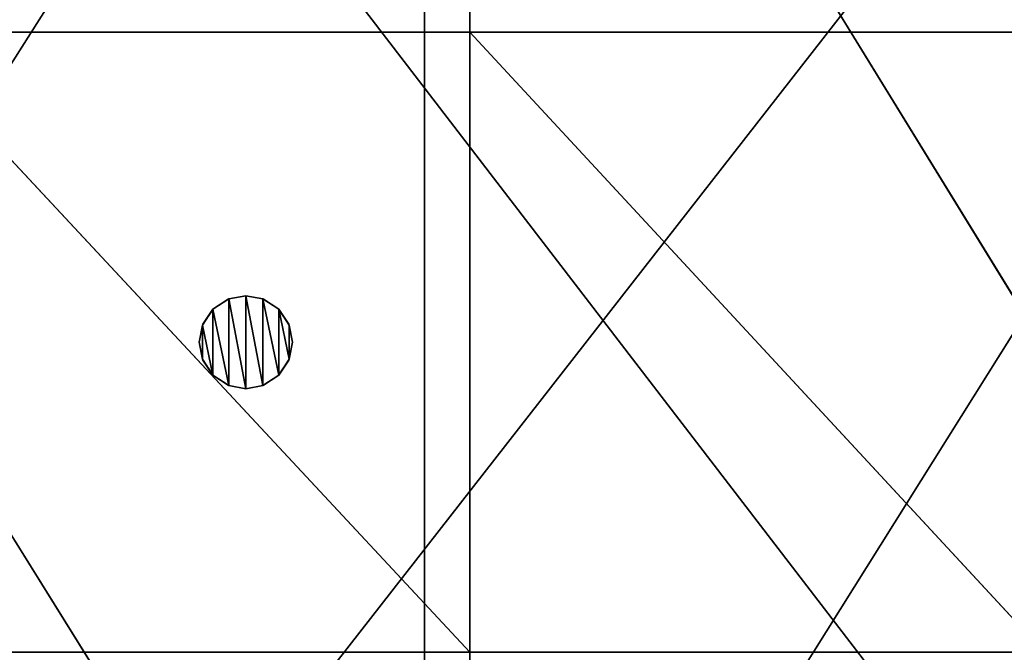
# Model space of a CAD drawing. Extents: x -901 to 911, y -15 to 15.
# Tile 27 of 256: x -690 to -675, y -5 to 5. Entities that reach past the tile are written whole.
import ezdxf

# ---------------------------------------------------------------- set-up
doc = ezdxf.new("R2010")
doc.units = 0
doc.header["$LTSCALE"] = 25.4
doc.layers.get('0').update_dxf_attribs({"color": 13, "linetype": 'CONTINUOUS'})

msp = doc.modelspace()

# ---------------------------------------------------------------- linework, layer by layer
at = {"color": 0}
for p, q in [((-683.89, 15, 200.594), (-702.902, -15, 196.125)), ((-683.89, 15, 200.594), (-702.902, -15, 196.125)), ((-683.89, 15, -200.594), (-702.902, -15, -196.125)), ((-683.89, 15, -200.594), (-702.902, -15, -196.125)), ((-701.802, 15, 192.28), (-683.162, -15, 196.661)), ((-701.802, 15, 192.28), (-683.162, -15, 196.661)), ((-701.802, 15, -192.28), (-683.162, -15, -196.661)), ((-701.802, 15, -192.28), (-683.162, -15, -196.661)), ((-669.593, 15, 206.973), (-692.989, -15, 203.76)), ((-669.593, 15, 206.973), (-692.989, -15, 203.76)), ((-669.593, 15, -298.973), (-692.989, -15, -295.76)), ((-669.593, 15, -298.973), (-692.989, -15, -295.76)), ((-692.261, 15, 199.826), (-669.233, -15, 202.989)), ((-692.261, 15, 199.826), (-669.233, -15, 202.989)), ((-692.261, 15, -291.826), (-669.233, -15, -294.989)), ((-692.261, 15, -291.826), (-669.233, -15, -294.989)), ((-665.1, 15, 203.175), (-683.89, -15, 200.594)), ((-683.89, -15, 200.594), (-683.89, 15, 200.594)), ((-665.1, 15, 203.175), (-683.89, -15, 200.594)), ((-683.89, -15, 200.594), (-683.89, 15, 200.594)), ((-683.89, -15, -200.594), (-683.89, 15, -200.594)), ((-665.1, 15, -203.175), (-683.89, -15, -200.594)), ((-665.1, 15, -203.175), (-683.89, -15, -200.594)), ((-683.89, -15, -200.594), (-683.89, 15, -200.594)), ((-683.162, -15, 196.661), (-683.162, 15, 196.661)), ((-683.162, 15, 196.661), (-664.741, -15, 199.191)), ((-683.162, 15, 196.661), (-664.741, -15, 199.191)), ((-683.162, -15, 196.661), (-683.162, 15, 196.661)), ((-683.162, 15, -196.661), (-664.741, -15, -199.191)), ((-683.162, -15, -196.661), (-683.162, 15, -196.661)), ((-683.162, 15, -196.661), (-664.741, -15, -199.191)), ((-683.162, -15, -196.661), (-683.162, 15, -196.661)), ((-446.77, 5), (-846.77, 5)), ((-846.77, 5), (-446.77, 5)), ((-683.162, 5, 196.661), (-692.471, 5, 194.709)), ((-692.471, 5, 194.709), (-683.162, -5, 196.661)), ((-692.471, 5, 194.709), (-683.162, -5, 196.661)), ((-692.471, 5, 194.709), (-683.162, 5, 196.661)), ((-692.471, 5, -194.709), (-683.162, -5, -196.661)), ((-692.471, 5, -194.709), (-683.162, -5, -196.661)), ((-692.471, 5, -194.709), (-683.162, 5, -196.661)), ((-683.162, 5, -196.661), (-692.471, 5, -194.709)), ((-683.162, -5, 196.661), (-683.162, 5, 196.661)), ((-673.909, 5, 198.15), (-683.162, 5, 196.661)), ((-683.162, 5, 196.661), (-673.909, -5, 198.15)), ((-683.162, 5, 196.661), (-673.909, -5, 198.15)), ((-683.162, -5, 196.661), (-683.162, 5, 196.661)), ((-683.162, 5, 196.661), (-673.909, 5, 198.15)), ((-683.162, -5, -196.661), (-683.162, 5, -196.661)), ((-683.162, 5, -196.661), (-673.909, -5, -198.15)), ((-683.162, -5, -196.661), (-683.162, 5, -196.661)), ((-683.162, 5, -196.661), (-673.909, -5, -198.15)), ((-683.162, 5, -196.661), (-673.909, 5, -198.15)), ((-673.909, 5, -198.15), (-683.162, 5, -196.661)), ((-687.046, 0.697, 2336.073), (-687.3, 0.53, 2336.073)), ((-687.3, 0.53, 2336.073), (-687.046, 0.697, 2336.073)), ((-687.3, 0.53, 2336.073), (-687.055, 0.694, 204.785)), ((-687.3, 0.53, 2336.073), (-687.055, 0.694, 204.785)), ((-687.055, 0.694, 204.785), (-687.298, 0.532, 204.746)), ((-686.77, 0.75, 204.831), (-687.055, 0.694, 204.785)), ((-687.055, 0.694, 204.785), (-687.046, 0.697, 2336.073)), ((-687.055, 0.694, 204.785), (-687.046, 0.697, 2336.073)), ((-686.77, 0.75, 2336.073), (-687.046, 0.697, 2336.073)), ((-687.046, 0.697, 2336.073), (-686.77, 0.75, 204.831)), ((-687.046, 0.697, 2336.073), (-686.77, 0.75, 2336.073)), ((-687.046, 0.697, 2336.073), (-686.77, 0.75, 204.831)), ((-686.494, 0.697, 2336.073), (-686.77, 0.75, 2336.073)), ((-686.77, 0.75, 204.831), (-686.494, 0.697, 2336.073)), ((-686.485, 0.694, 204.876), (-686.77, 0.75, 204.831)), ((-686.77, 0.75, 2336.073), (-686.77, 0.75, 204.831)), ((-686.77, 0.75, 204.831), (-686.494, 0.697, 2336.073)), ((-686.77, 0.75, 2336.073), (-686.77, 0.75, 204.831)), ((-686.77, 0.75, 2336.073), (-686.494, 0.697, 2336.073)), ((-686.24, 0.53, 2336.073), (-686.494, 0.697, 2336.073)), ((-686.494, 0.697, 2336.073), (-686.485, 0.694, 204.876)), ((-686.494, 0.697, 2336.073), (-686.24, 0.53, 2336.073)), ((-686.494, 0.697, 2336.073), (-686.485, 0.694, 204.876)), ((-686.242, 0.532, 204.914), (-686.485, 0.694, 204.876)), ((-686.485, 0.694, 204.876), (-686.24, 0.53, 2336.073)), ((-686.485, 0.694, 204.876), (-686.24, 0.53, 2336.073)), ((-687.3, 0.53, 2336.073), (-687.467, 0.276, 2336.073)), ((-687.467, 0.276, 2336.073), (-687.3, 0.53, 2336.073)), ((-687.298, 0.532, 204.746), (-687.462, 0.289, 204.719)), ((-687.462, 0.289, 204.719), (-687.3, 0.53, 2336.073)), ((-687.462, 0.289, 204.719), (-687.3, 0.53, 2336.073)), ((-687.3, 0.53, 2336.073), (-687.298, 0.532, 204.746)), ((-687.3, 0.53, 2336.073), (-687.298, 0.532, 204.746)), ((-686.078, 0.289, 204.94), (-686.242, 0.532, 204.914)), ((-686.242, 0.532, 204.914), (-686.24, 0.53, 2336.073)), ((-686.242, 0.532, 204.914), (-686.24, 0.53, 2336.073)), ((-686.073, 0.276, 2336.073), (-686.24, 0.53, 2336.073)), ((-686.24, 0.53, 2336.073), (-686.078, 0.289, 204.94)), ((-686.24, 0.53, 2336.073), (-686.078, 0.289, 204.94)), ((-686.24, 0.53, 2336.073), (-686.073, 0.276, 2336.073)), ((-687.462, 0.289, 204.719), (-687.52, 0, 204.71)), ((-687.467, 0.276, 2336.073), (-687.52, 0, 2336.073)), ((-687.52, 0, 204.71), (-687.467, 0.276, 2336.073)), ((-687.52, 0, 204.71), (-687.467, 0.276, 2336.073)), ((-687.52, 0, 2336.073), (-687.467, 0.276, 2336.073)), ((-687.467, 0.276, 2336.073), (-687.462, 0.289, 204.719)), ((-687.467, 0.276, 2336.073), (-687.462, 0.289, 204.719)), ((-686.078, 0.289, 204.94), (-686.073, 0.276, 2336.073)), ((-686.02, 0, 204.949), (-686.078, 0.289, 204.94)), ((-686.078, 0.289, 204.94), (-686.073, 0.276, 2336.073)), ((-686.02, 0, 2336.073), (-686.073, 0.276, 2336.073)), ((-686.073, 0.276, 2336.073), (-686.02, 0, 2336.073)), ((-686.02, 0, 204.949), (-686.073, 0.276, 2336.073)), ((-686.02, 0, 204.949), (-686.073, 0.276, 2336.073)), ((-687.52, 0, 2336.073), (-687.467, -0.276, 2336.073)), ((-687.52, 0, 204.71), (-687.52, 0, 2336.073)), ((-687.467, -0.276, 2336.073), (-687.52, 0, 2336.073)), ((-687.52, 0, 204.71), (-687.52, 0, 2336.073)), ((-687.52, 0, 204.71), (-687.467, -0.276, 2336.073)), ((-687.52, 0, 204.71), (-687.467, -0.276, 2336.073)), ((-687.52, 0, 204.71), (-687.462, -0.289, 204.719)), ((-686.078, -0.289, 204.94), (-686.02, 0, 204.949)), ((-686.073, -0.276, 2336.073), (-686.02, 0, 2336.073)), ((-686.02, 0, 204.949), (-686.073, -0.276, 2336.073)), ((-686.02, 0, 2336.073), (-686.073, -0.276, 2336.073)), ((-686.02, 0, 204.949), (-686.073, -0.276, 2336.073)), ((-686.02, 0, 2336.073), (-686.02, 0, 204.949)), ((-686.02, 0, 204.949), (-686.02, 0, 2336.073)), ((-687.467, -0.276, 2336.073), (-687.3, -0.53, 2336.073)), ((-687.3, -0.53, 2336.073), (-687.467, -0.276, 2336.073)), ((-687.467, -0.276, 2336.073), (-687.462, -0.289, 204.719)), ((-687.467, -0.276, 2336.073), (-687.462, -0.289, 204.719)), ((-687.3, -0.53, 2336.073), (-687.462, -0.289, 204.719)), ((-687.462, -0.289, 204.719), (-687.298, -0.532, 204.746)), ((-687.3, -0.53, 2336.073), (-687.462, -0.289, 204.719)), ((-686.242, -0.532, 204.914), (-686.078, -0.289, 204.94)), ((-686.24, -0.53, 2336.073), (-686.073, -0.276, 2336.073)), ((-686.073, -0.276, 2336.073), (-686.24, -0.53, 2336.073)), ((-686.078, -0.289, 204.94), (-686.24, -0.53, 2336.073)), ((-686.078, -0.289, 204.94), (-686.24, -0.53, 2336.073)), ((-686.073, -0.276, 2336.073), (-686.078, -0.289, 204.94)), ((-686.073, -0.276, 2336.073), (-686.078, -0.289, 204.94)), ((-687.3, -0.53, 2336.073), (-687.046, -0.697, 2336.073)), ((-687.298, -0.532, 204.746), (-687.3, -0.53, 2336.073)), ((-687.055, -0.694, 204.785), (-687.3, -0.53, 2336.073)), ((-687.298, -0.532, 204.746), (-687.3, -0.53, 2336.073)), ((-687.046, -0.697, 2336.073), (-687.3, -0.53, 2336.073)), ((-687.055, -0.694, 204.785), (-687.3, -0.53, 2336.073)), ((-687.298, -0.532, 204.746), (-687.055, -0.694, 204.785)), ((-686.494, -0.697, 2336.073), (-686.24, -0.53, 2336.073)), ((-686.24, -0.53, 2336.073), (-686.494, -0.697, 2336.073)), ((-686.24, -0.53, 2336.073), (-686.485, -0.694, 204.876)), ((-686.24, -0.53, 2336.073), (-686.485, -0.694, 204.876)), ((-686.485, -0.694, 204.876), (-686.242, -0.532, 204.914)), ((-686.24, -0.53, 2336.073), (-686.242, -0.532, 204.914)), ((-686.24, -0.53, 2336.073), (-686.242, -0.532, 204.914)), ((-687.055, -0.694, 204.785), (-686.77, -0.75, 204.831)), ((-687.046, -0.697, 2336.073), (-687.055, -0.694, 204.785)), ((-687.046, -0.697, 2336.073), (-687.055, -0.694, 204.785)), ((-687.046, -0.697, 2336.073), (-686.77, -0.75, 2336.073)), ((-686.77, -0.75, 204.831), (-687.046, -0.697, 2336.073)), ((-686.77, -0.75, 2336.073), (-687.046, -0.697, 2336.073)), ((-686.77, -0.75, 204.831), (-687.046, -0.697, 2336.073)), ((-686.77, -0.75, 204.831), (-686.485, -0.694, 204.876)), ((-686.77, -0.75, 2336.073), (-686.494, -0.697, 2336.073)), ((-686.494, -0.697, 2336.073), (-686.77, -0.75, 204.831)), ((-686.494, -0.697, 2336.073), (-686.77, -0.75, 204.831)), ((-686.494, -0.697, 2336.073), (-686.77, -0.75, 2336.073)), ((-686.77, -0.75, 2336.073), (-686.77, -0.75, 204.831)), ((-686.77, -0.75, 2336.073), (-686.77, -0.75, 204.831)), ((-686.485, -0.694, 204.876), (-686.494, -0.697, 2336.073)), ((-686.485, -0.694, 204.876), (-686.494, -0.697, 2336.073)), ((-846.77, -5), (-446.77, -5)), ((-446.77, -5), (-846.77, -5)), ((-692.471, -5, 194.709), (-683.162, -5, 196.661)), ((-683.162, -5, 196.661), (-692.471, -5, 194.709)), ((-683.162, -5, -196.661), (-692.471, -5, -194.709)), ((-692.471, -5, -194.709), (-683.162, -5, -196.661)), ((-683.162, -5, 196.661), (-673.909, -5, 198.15)), ((-673.909, -5, 198.15), (-683.162, -5, 196.661)), ((-673.909, -5, -198.15), (-683.162, -5, -196.661)), ((-683.162, -5, -196.661), (-673.909, -5, -198.15))]:
    msp.add_line(p, q, dxfattribs=at)

# ---------------------------------------------------------------- meshes
mesh = msp.add_polyface(dxfattribs=at)
corners = [(-683.89, 15, 200.594), (-702.902, -15, 196.125), (-683.89, -15, 200.594)]
mesh.append_faces([[corners[k] for k in face] for face in [(0, 1, 2)]], dxfattribs={"color": 0})
mesh = msp.add_polyface(dxfattribs=at)
corners = [(-683.89, 15, 200.594), (-702.902, 15, 196.125), (-702.902, -15, 196.125)]
mesh.append_faces([[corners[k] for k in face] for face in [(0, 1, 2)]], dxfattribs={"color": 0})
mesh = msp.add_polyface(dxfattribs=at)
corners = [(-683.89, 15, -200.594), (-702.902, -15, -196.125), (-702.902, 15, -196.125)]
mesh.append_faces([[corners[k] for k in face] for face in [(0, 1, 2)]], dxfattribs={"color": 0})
mesh = msp.add_polyface(dxfattribs=at)
corners = [(-683.89, -15, -200.594), (-702.902, -15, -196.125), (-683.89, 15, -200.594)]
mesh.append_faces([[corners[k] for k in face] for face in [(0, 1, 2)]], dxfattribs={"color": 0})
mesh = msp.add_polyface(dxfattribs=at)
corners = [(-683.162, -15, 196.661), (-701.802, -15, 192.28), (-701.802, 15, 192.28)]
mesh.append_faces([[corners[k] for k in face] for face in [(0, 1, 2)]], dxfattribs={"color": 0})
mesh = msp.add_polyface(dxfattribs=at)
corners = [(-683.162, -15, 196.661), (-701.802, 15, 192.28), (-683.162, 15, 196.661)]
mesh.append_faces([[corners[k] for k in face] for face in [(0, 1, 2)]], dxfattribs={"color": 0})
mesh = msp.add_polyface(dxfattribs=at)
corners = [(-683.162, 15, -196.661), (-701.802, 15, -192.28), (-683.162, -15, -196.661)]
mesh.append_faces([[corners[k] for k in face] for face in [(0, 1, 2)]], dxfattribs={"color": 0})
mesh = msp.add_polyface(dxfattribs=at)
corners = [(-683.162, -15, -196.661), (-701.802, 15, -192.28), (-701.802, -15, -192.28)]
mesh.append_faces([[corners[k] for k in face] for face in [(0, 1, 2)]], dxfattribs={"color": 0})
mesh = msp.add_polyface(dxfattribs=at)
corners = [(-669.593, 15, 206.973), (-692.989, -15, 203.76), (-669.593, -15, 206.973)]
mesh.append_faces([[corners[k] for k in face] for face in [(0, 1, 2)]], dxfattribs={"color": 0})
mesh = msp.add_polyface(dxfattribs=at)
corners = [(-669.593, 15, 206.973), (-692.989, 15, 203.76), (-692.989, -15, 203.76)]
mesh.append_faces([[corners[k] for k in face] for face in [(0, 1, 2)]], dxfattribs={"color": 0})
mesh = msp.add_polyface(dxfattribs=at)
corners = [(-669.593, 15, -298.973), (-692.989, -15, -295.76), (-692.989, 15, -295.76)]
mesh.append_faces([[corners[k] for k in face] for face in [(0, 1, 2)]], dxfattribs={"color": 0})
mesh = msp.add_polyface(dxfattribs=at)
corners = [(-669.593, -15, -298.973), (-692.989, -15, -295.76), (-669.593, 15, -298.973)]
mesh.append_faces([[corners[k] for k in face] for face in [(0, 1, 2)]], dxfattribs={"color": 0})
mesh = msp.add_polyface(dxfattribs=at)
corners = [(-669.233, -15, 202.989), (-692.261, -15, 199.826), (-692.261, 15, 199.826)]
mesh.append_faces([[corners[k] for k in face] for face in [(0, 1, 2)]], dxfattribs={"color": 0})
mesh = msp.add_polyface(dxfattribs=at)
corners = [(-669.233, -15, 202.989), (-692.261, 15, 199.826), (-669.233, 15, 202.989)]
mesh.append_faces([[corners[k] for k in face] for face in [(0, 1, 2)]], dxfattribs={"color": 0})
mesh = msp.add_polyface(dxfattribs=at)
corners = [(-669.233, 15, -294.989), (-692.261, 15, -291.826), (-669.233, -15, -294.989)]
mesh.append_faces([[corners[k] for k in face] for face in [(0, 1, 2)]], dxfattribs={"color": 0})
mesh = msp.add_polyface(dxfattribs=at)
corners = [(-669.233, -15, -294.989), (-692.261, 15, -291.826), (-692.261, -15, -291.826)]
mesh.append_faces([[corners[k] for k in face] for face in [(0, 1, 2)]], dxfattribs={"color": 0})
mesh = msp.add_polyface(dxfattribs=at)
corners = [(-665.1, 15, 203.175), (-683.89, -15, 200.594), (-665.1, -15, 203.175)]
mesh.append_faces([[corners[k] for k in face] for face in [(0, 1, 2)]], dxfattribs={"color": 0})
mesh = msp.add_polyface(dxfattribs=at)
corners = [(-665.1, 15, 203.175), (-683.89, 15, 200.594), (-683.89, -15, 200.594)]
mesh.append_faces([[corners[k] for k in face] for face in [(0, 1, 2)]], dxfattribs={"color": 0})
mesh = msp.add_polyface(dxfattribs=at)
corners = [(-665.1, 15, -203.175), (-683.89, -15, -200.594), (-683.89, 15, -200.594)]
mesh.append_faces([[corners[k] for k in face] for face in [(0, 1, 2)]], dxfattribs={"color": 0})
mesh = msp.add_polyface(dxfattribs=at)
corners = [(-665.1, -15, -203.175), (-683.89, -15, -200.594), (-665.1, 15, -203.175)]
mesh.append_faces([[corners[k] for k in face] for face in [(0, 1, 2)]], dxfattribs={"color": 0})
mesh = msp.add_polyface(dxfattribs=at)
corners = [(-664.741, -15, 199.191), (-683.162, -15, 196.661), (-683.162, 15, 196.661)]
mesh.append_faces([[corners[k] for k in face] for face in [(0, 1, 2)]], dxfattribs={"color": 0})
mesh = msp.add_polyface(dxfattribs=at)
corners = [(-664.741, -15, 199.191), (-683.162, 15, 196.661), (-664.741, 15, 199.191)]
mesh.append_faces([[corners[k] for k in face] for face in [(0, 1, 2)]], dxfattribs={"color": 0})
mesh = msp.add_polyface(dxfattribs=at)
corners = [(-664.741, 15, -199.191), (-683.162, 15, -196.661), (-664.741, -15, -199.191)]
mesh.append_faces([[corners[k] for k in face] for face in [(0, 1, 2)]], dxfattribs={"color": 0})
mesh = msp.add_polyface(dxfattribs=at)
corners = [(-664.741, -15, -199.191), (-683.162, 15, -196.661), (-683.162, -15, -196.661)]
mesh.append_faces([[corners[k] for k in face] for face in [(0, 1, 2)]], dxfattribs={"color": 0})
mesh = msp.add_polyface(dxfattribs=at)
corners = [(-846.77, 5), (-446.969, 5, 8.916), (-446.77, 5), (-846.571, 5, 8.916), (-845.961, 5, 17.971), (-447.579, 5, 17.971), (-844.92, 5, 27.139), (-448.62, 5, 27.139), (-843.431, 5, 36.393), (-450.109, 5, 36.393), (-841.478, 5, 45.701), (-452.061, 5, 45.701), (-839.05, 5, 55.032), (-454.49, 5, 55.032), (-836.135, 5, 64.35), (-457.405, 5, 64.35), (-832.728, 5, 73.619), (-460.812, 5, 73.619), (-828.825, 5, 82.802), (-464.715, 5, 82.802), (-824.427, 5, 91.859), (-469.113, 5, 91.859), (-819.539, 5, 100.752), (-474.001, 5, 100.752), (-814.169, 5, 109.442), (-479.371, 5, 109.442), (-808.331, 5, 117.89), (-485.209, 5, 117.89), (-802.041, 5, 126.06), (-491.499, 5, 126.06), (-795.319, 5, 133.914), (-498.221, 5, 133.914), (-788.191, 5, 141.421), (-505.349, 5, 141.421), (-780.684, 5, 148.549), (-512.855, 5, 148.549), (-772.83, 5, 155.271), (-520.71, 5, 155.271), (-764.66, 5, 161.561), (-528.88, 5, 161.561), (-756.212, 5, 167.399), (-537.328, 5, 167.399), (-747.522, 5, 172.769), (-546.018, 5, 172.769), (-738.629, 5, 177.657), (-554.911, 5, 177.657), (-729.571, 5, 182.055), (-563.968, 5, 182.055), (-720.389, 5, 185.958), (-573.151, 5, 185.958), (-711.12, 5, 189.365), (-582.42, 5, 189.365), (-701.802, 5, 192.28), (-591.738, 5, 192.28), (-692.471, 5, 194.709), (-601.069, 5, 194.709), (-683.162, 5, 196.661), (-610.377, 5, 196.661), (-673.909, 5, 198.15), (-619.631, 5, 198.15), (-664.741, 5, 199.191), (-628.799, 5, 199.191), (-655.686, 5, 199.801), (-637.854, 5, 199.801), (-646.77, 5, 200)]
mesh.append_faces([[corners[k] for k in face] for face in [(0, 1, 2), (63, 62, 64)]], dxfattribs={"vtx0": -1, "color": 0})
mesh.append_faces([[corners[k] for k in face] for face in [(1, 4, 5), (5, 6, 7), (7, 8, 9), (9, 10, 11), (11, 12, 13), (13, 14, 15), (15, 16, 17), (17, 18, 19), (19, 20, 21), (21, 22, 23), (23, 24, 25), (25, 26, 27), (27, 28, 29), (29, 30, 31), (31, 32, 33), (33, 34, 35), (35, 36, 37), (37, 38, 39), (39, 40, 41), (41, 42, 43), (43, 44, 45), (45, 46, 47), (47, 48, 49), (49, 50, 51), (51, 52, 53), (53, 54, 55), (55, 56, 57), (57, 58, 59), (59, 60, 61), (61, 62, 63)]], dxfattribs={"vtx0": -1, "vtx1": -1, "color": 0})
mesh.append_faces([[corners[k] for k in face] for face in [(1, 0, 3), (1, 3, 4), (5, 4, 6), (7, 6, 8), (9, 8, 10), (11, 10, 12), (13, 12, 14), (15, 14, 16), (17, 16, 18), (19, 18, 20), (21, 20, 22), (23, 22, 24), (25, 24, 26), (27, 26, 28), (29, 28, 30), (31, 30, 32), (33, 32, 34), (35, 34, 36), (37, 36, 38), (39, 38, 40), (41, 40, 42), (43, 42, 44), (45, 44, 46), (47, 46, 48), (49, 48, 50), (51, 50, 52), (53, 52, 54), (55, 54, 56), (57, 56, 58), (59, 58, 60), (61, 60, 62)]], dxfattribs={"vtx0": -1, "vtx2": -1, "color": 0})
mesh = msp.add_polyface(dxfattribs=at)
corners = [(-655.686, 5, -199.801), (-637.854, 5, -199.801), (-646.77, 5, -200), (-664.741, 5, -199.191), (-628.799, 5, -199.191), (-673.909, 5, -198.15), (-619.631, 5, -198.15), (-683.162, 5, -196.661), (-610.377, 5, -196.661), (-692.471, 5, -194.709), (-601.069, 5, -194.709), (-701.802, 5, -192.28), (-591.738, 5, -192.28), (-711.12, 5, -189.365), (-582.42, 5, -189.365), (-720.389, 5, -185.958), (-573.151, 5, -185.958), (-729.571, 5, -182.055), (-563.968, 5, -182.055), (-738.629, 5, -177.657), (-554.911, 5, -177.657), (-747.522, 5, -172.769), (-546.018, 5, -172.769), (-756.212, 5, -167.399), (-537.328, 5, -167.399), (-764.66, 5, -161.561), (-528.88, 5, -161.561), (-772.83, 5, -155.271), (-520.71, 5, -155.271), (-780.684, 5, -148.549), (-512.855, 5, -148.549), (-788.191, 5, -141.421), (-505.349, 5, -141.421), (-795.319, 5, -133.914), (-498.221, 5, -133.914), (-802.041, 5, -126.06), (-491.499, 5, -126.06), (-808.331, 5, -117.89), (-485.209, 5, -117.89), (-814.169, 5, -109.442), (-479.371, 5, -109.442), (-819.539, 5, -100.752), (-474.001, 5, -100.752), (-824.427, 5, -91.859), (-469.113, 5, -91.859), (-828.825, 5, -82.802), (-464.715, 5, -82.802), (-832.728, 5, -73.619), (-460.812, 5, -73.619), (-836.135, 5, -64.35), (-457.405, 5, -64.35), (-839.05, 5, -55.032), (-454.49, 5, -55.032), (-841.478, 5, -45.701), (-452.061, 5, -45.701), (-843.431, 5, -36.393), (-450.109, 5, -36.393), (-844.92, 5, -27.139), (-448.62, 5, -27.139), (-845.961, 5, -17.971), (-447.579, 5, -17.971), (-846.571, 5, -8.916), (-446.969, 5, -8.916), (-846.77, 5), (-446.77, 5)]
mesh.append_faces([[corners[k] for k in face] for face in [(0, 1, 2), (62, 63, 64)]], dxfattribs={"vtx0": -1, "color": 0})
mesh.append_faces([[corners[k] for k in face] for face in [(1, 3, 4), (4, 5, 6), (6, 7, 8), (8, 9, 10), (10, 11, 12), (12, 13, 14), (14, 15, 16), (16, 17, 18), (18, 19, 20), (20, 21, 22), (22, 23, 24), (24, 25, 26), (26, 27, 28), (28, 29, 30), (30, 31, 32), (32, 33, 34), (34, 35, 36), (36, 37, 38), (38, 39, 40), (40, 41, 42), (42, 43, 44), (44, 45, 46), (46, 47, 48), (48, 49, 50), (50, 51, 52), (52, 53, 54), (54, 55, 56), (56, 57, 58), (58, 59, 60), (60, 61, 62)]], dxfattribs={"vtx0": -1, "vtx1": -1, "color": 0})
mesh.append_faces([[corners[k] for k in face] for face in [(1, 0, 3), (4, 3, 5), (6, 5, 7), (8, 7, 9), (10, 9, 11), (12, 11, 13), (14, 13, 15), (16, 15, 17), (18, 17, 19), (20, 19, 21), (22, 21, 23), (24, 23, 25), (26, 25, 27), (28, 27, 29), (30, 29, 31), (32, 31, 33), (34, 33, 35), (36, 35, 37), (38, 37, 39), (40, 39, 41), (42, 41, 43), (44, 43, 45), (46, 45, 47), (48, 47, 49), (50, 49, 51), (52, 51, 53), (54, 53, 55), (56, 55, 57), (58, 57, 59), (60, 59, 61), (62, 61, 63)]], dxfattribs={"vtx0": -1, "vtx2": -1, "color": 0})
mesh = msp.add_polyface(dxfattribs=at)
corners = [(-683.162, 5, 196.661), (-692.471, 5, 194.709), (-683.162, -5, 196.661)]
mesh.append_faces([[corners[k] for k in face] for face in [(0, 1, 2)]], dxfattribs={"color": 0})
mesh = msp.add_polyface(dxfattribs=at)
corners = [(-683.162, -5, 196.661), (-692.471, 5, 194.709), (-692.471, -5, 194.709)]
mesh.append_faces([[corners[k] for k in face] for face in [(0, 1, 2)]], dxfattribs={"color": 0})
mesh = msp.add_polyface(dxfattribs=at)
corners = [(-683.162, -5, -196.661), (-692.471, -5, -194.709), (-692.471, 5, -194.709)]
mesh.append_faces([[corners[k] for k in face] for face in [(0, 1, 2)]], dxfattribs={"color": 0})
mesh = msp.add_polyface(dxfattribs=at)
corners = [(-683.162, -5, -196.661), (-692.471, 5, -194.709), (-683.162, 5, -196.661)]
mesh.append_faces([[corners[k] for k in face] for face in [(0, 1, 2)]], dxfattribs={"color": 0})
mesh = msp.add_polyface(dxfattribs=at)
corners = [(-673.909, 5, 198.15), (-683.162, 5, 196.661), (-673.909, -5, 198.15)]
mesh.append_faces([[corners[k] for k in face] for face in [(0, 1, 2)]], dxfattribs={"color": 0})
mesh = msp.add_polyface(dxfattribs=at)
corners = [(-673.909, -5, 198.15), (-683.162, 5, 196.661), (-683.162, -5, 196.661)]
mesh.append_faces([[corners[k] for k in face] for face in [(0, 1, 2)]], dxfattribs={"color": 0})
mesh = msp.add_polyface(dxfattribs=at)
corners = [(-673.909, -5, -198.15), (-683.162, -5, -196.661), (-683.162, 5, -196.661)]
mesh.append_faces([[corners[k] for k in face] for face in [(0, 1, 2)]], dxfattribs={"color": 0})
mesh = msp.add_polyface(dxfattribs=at)
corners = [(-673.909, -5, -198.15), (-683.162, 5, -196.661), (-673.909, 5, -198.15)]
mesh.append_faces([[corners[k] for k in face] for face in [(0, 1, 2)]], dxfattribs={"color": 0})
mesh = msp.add_polyface(dxfattribs=at)
corners = [(-687.467, -0.276, 2336.073), (-687.467, 0.276, 2336.073), (-687.52, 0, 2336.073), (-687.3, -0.53, 2336.073), (-687.3, 0.53, 2336.073), (-687.046, -0.697, 2336.073), (-687.046, 0.697, 2336.073), (-686.77, -0.75, 2336.073), (-686.77, 0.75, 2336.073), (-686.494, -0.697, 2336.073), (-686.494, 0.697, 2336.073), (-686.24, -0.53, 2336.073), (-686.24, 0.53, 2336.073), (-686.073, -0.276, 2336.073), (-686.073, 0.276, 2336.073), (-686.02, 0, 2336.073)]
mesh.append_faces([[corners[k] for k in face] for face in [(0, 1, 2), (14, 13, 15)]], dxfattribs={"vtx0": -1, "color": 0})
mesh.append_faces([[corners[k] for k in face] for face in [(1, 3, 4), (4, 5, 6), (6, 7, 8), (8, 9, 10), (10, 11, 12), (12, 13, 14)]], dxfattribs={"vtx0": -1, "vtx1": -1, "color": 0})
mesh.append_faces([[corners[k] for k in face] for face in [(1, 0, 3), (4, 3, 5), (6, 5, 7), (8, 7, 9), (10, 9, 11), (12, 11, 13)]], dxfattribs={"vtx0": -1, "vtx2": -1, "color": 0})
mesh = msp.add_polyface(dxfattribs=at)
corners = [(-687.046, 0.697, 2336.073), (-687.055, 0.694, 204.785), (-687.3, 0.53, 2336.073)]
mesh.append_faces([[corners[k] for k in face] for face in [(0, 1, 2)]], dxfattribs={"color": 0})
mesh = msp.add_polyface(dxfattribs=at)
corners = [(-687.3, 0.53, 2336.073), (-687.055, 0.694, 204.785), (-687.298, 0.532, 204.746)]
mesh.append_faces([[corners[k] for k in face] for face in [(0, 1, 2)]], dxfattribs={"color": 0})
mesh = msp.add_polyface(dxfattribs=at)
corners = [(-687.046, 0.697, 2336.073), (-686.77, 0.75, 204.831), (-687.055, 0.694, 204.785)]
mesh.append_faces([[corners[k] for k in face] for face in [(0, 1, 2)]], dxfattribs={"color": 0})
mesh = msp.add_polyface(dxfattribs=at)
corners = [(-686.77, 0.75, 2336.073), (-686.77, 0.75, 204.831), (-687.046, 0.697, 2336.073)]
mesh.append_faces([[corners[k] for k in face] for face in [(0, 1, 2)]], dxfattribs={"color": 0})
mesh = msp.add_polyface(dxfattribs=at)
corners = [(-686.494, 0.697, 2336.073), (-686.485, 0.694, 204.876), (-686.77, 0.75, 204.831)]
mesh.append_faces([[corners[k] for k in face] for face in [(0, 1, 2)]], dxfattribs={"color": 0})
mesh = msp.add_polyface(dxfattribs=at)
corners = [(-686.494, 0.697, 2336.073), (-686.77, 0.75, 204.831), (-686.77, 0.75, 2336.073)]
mesh.append_faces([[corners[k] for k in face] for face in [(0, 1, 2)]], dxfattribs={"color": 0})
mesh = msp.add_polyface(dxfattribs=at)
corners = [(-686.24, 0.53, 2336.073), (-686.485, 0.694, 204.876), (-686.494, 0.697, 2336.073)]
mesh.append_faces([[corners[k] for k in face] for face in [(0, 1, 2)]], dxfattribs={"color": 0})
mesh = msp.add_polyface(dxfattribs=at)
corners = [(-686.24, 0.53, 2336.073), (-686.242, 0.532, 204.914), (-686.485, 0.694, 204.876)]
mesh.append_faces([[corners[k] for k in face] for face in [(0, 1, 2)]], dxfattribs={"color": 0})
mesh = msp.add_polyface(dxfattribs=at)
corners = [(-687.3, 0.53, 2336.073), (-687.462, 0.289, 204.719), (-687.467, 0.276, 2336.073)]
mesh.append_faces([[corners[k] for k in face] for face in [(0, 1, 2)]], dxfattribs={"color": 0})
mesh = msp.add_polyface(dxfattribs=at)
corners = [(-687.298, 0.532, 204.746), (-687.462, 0.289, 204.719), (-687.3, 0.53, 2336.073)]
mesh.append_faces([[corners[k] for k in face] for face in [(0, 1, 2)]], dxfattribs={"color": 0})
mesh = msp.add_polyface(dxfattribs=at)
corners = [(-686.242, 0.532, 204.914), (-686.24, 0.53, 2336.073), (-686.078, 0.289, 204.94)]
mesh.append_faces([[corners[k] for k in face] for face in [(0, 1, 2)]], dxfattribs={"color": 0})
mesh = msp.add_polyface(dxfattribs=at)
corners = [(-686.24, 0.53, 2336.073), (-686.073, 0.276, 2336.073), (-686.078, 0.289, 204.94)]
mesh.append_faces([[corners[k] for k in face] for face in [(0, 1, 2)]], dxfattribs={"color": 0})
mesh = msp.add_polyface(dxfattribs=at)
corners = [(-687.462, 0.289, 204.719), (-687.52, 0, 204.71), (-687.467, 0.276, 2336.073)]
mesh.append_faces([[corners[k] for k in face] for face in [(0, 1, 2)]], dxfattribs={"color": 0})
mesh = msp.add_polyface(dxfattribs=at)
corners = [(-687.467, 0.276, 2336.073), (-687.52, 0, 204.71), (-687.52, 0, 2336.073)]
mesh.append_faces([[corners[k] for k in face] for face in [(0, 1, 2)]], dxfattribs={"color": 0})
mesh = msp.add_polyface(dxfattribs=at)
corners = [(-686.078, 0.289, 204.94), (-686.073, 0.276, 2336.073), (-686.02, 0, 204.949)]
mesh.append_faces([[corners[k] for k in face] for face in [(0, 1, 2)]], dxfattribs={"color": 0})
mesh = msp.add_polyface(dxfattribs=at)
corners = [(-686.073, 0.276, 2336.073), (-686.02, 0, 2336.073), (-686.02, 0, 204.949)]
mesh.append_faces([[corners[k] for k in face] for face in [(0, 1, 2)]], dxfattribs={"color": 0})
mesh = msp.add_polyface(dxfattribs=at)
corners = [(-687.52, 0, 2336.073), (-687.52, 0, 204.71), (-687.467, -0.276, 2336.073)]
mesh.append_faces([[corners[k] for k in face] for face in [(0, 1, 2)]], dxfattribs={"color": 0})
mesh = msp.add_polyface(dxfattribs=at)
corners = [(-687.52, 0, 204.71), (-687.462, -0.289, 204.719), (-687.467, -0.276, 2336.073)]
mesh.append_faces([[corners[k] for k in face] for face in [(0, 1, 2)]], dxfattribs={"color": 0})
mesh = msp.add_polyface(dxfattribs=at)
corners = [(-686.02, 0, 204.949), (-686.073, -0.276, 2336.073), (-686.078, -0.289, 204.94)]
mesh.append_faces([[corners[k] for k in face] for face in [(0, 1, 2)]], dxfattribs={"color": 0})
mesh = msp.add_polyface(dxfattribs=at)
corners = [(-686.02, 0, 2336.073), (-686.073, -0.276, 2336.073), (-686.02, 0, 204.949)]
mesh.append_faces([[corners[k] for k in face] for face in [(0, 1, 2)]], dxfattribs={"color": 0})
mesh = msp.add_polyface(dxfattribs=at)
corners = [(-687.467, -0.276, 2336.073), (-687.462, -0.289, 204.719), (-687.3, -0.53, 2336.073)]
mesh.append_faces([[corners[k] for k in face] for face in [(0, 1, 2)]], dxfattribs={"color": 0})
mesh = msp.add_polyface(dxfattribs=at)
corners = [(-687.462, -0.289, 204.719), (-687.298, -0.532, 204.746), (-687.3, -0.53, 2336.073)]
mesh.append_faces([[corners[k] for k in face] for face in [(0, 1, 2)]], dxfattribs={"color": 0})
mesh = msp.add_polyface(dxfattribs=at)
corners = [(-686.078, -0.289, 204.94), (-686.24, -0.53, 2336.073), (-686.242, -0.532, 204.914)]
mesh.append_faces([[corners[k] for k in face] for face in [(0, 1, 2)]], dxfattribs={"color": 0})
mesh = msp.add_polyface(dxfattribs=at)
corners = [(-686.073, -0.276, 2336.073), (-686.24, -0.53, 2336.073), (-686.078, -0.289, 204.94)]
mesh.append_faces([[corners[k] for k in face] for face in [(0, 1, 2)]], dxfattribs={"color": 0})
mesh = msp.add_polyface(dxfattribs=at)
corners = [(-687.3, -0.53, 2336.073), (-687.298, -0.532, 204.746), (-687.055, -0.694, 204.785)]
mesh.append_faces([[corners[k] for k in face] for face in [(0, 1, 2)]], dxfattribs={"color": 0})
mesh = msp.add_polyface(dxfattribs=at)
corners = [(-687.3, -0.53, 2336.073), (-687.055, -0.694, 204.785), (-687.046, -0.697, 2336.073)]
mesh.append_faces([[corners[k] for k in face] for face in [(0, 1, 2)]], dxfattribs={"color": 0})
mesh = msp.add_polyface(dxfattribs=at)
corners = [(-686.494, -0.697, 2336.073), (-686.485, -0.694, 204.876), (-686.24, -0.53, 2336.073)]
mesh.append_faces([[corners[k] for k in face] for face in [(0, 1, 2)]], dxfattribs={"color": 0})
mesh = msp.add_polyface(dxfattribs=at)
corners = [(-686.24, -0.53, 2336.073), (-686.485, -0.694, 204.876), (-686.242, -0.532, 204.914)]
mesh.append_faces([[corners[k] for k in face] for face in [(0, 1, 2)]], dxfattribs={"color": 0})
mesh = msp.add_polyface(dxfattribs=at)
corners = [(-687.046, -0.697, 2336.073), (-687.055, -0.694, 204.785), (-686.77, -0.75, 204.831)]
mesh.append_faces([[corners[k] for k in face] for face in [(0, 1, 2)]], dxfattribs={"color": 0})
mesh = msp.add_polyface(dxfattribs=at)
corners = [(-687.046, -0.697, 2336.073), (-686.77, -0.75, 204.831), (-686.77, -0.75, 2336.073)]
mesh.append_faces([[corners[k] for k in face] for face in [(0, 1, 2)]], dxfattribs={"color": 0})
mesh = msp.add_polyface(dxfattribs=at)
corners = [(-686.494, -0.697, 2336.073), (-686.77, -0.75, 204.831), (-686.485, -0.694, 204.876)]
mesh.append_faces([[corners[k] for k in face] for face in [(0, 1, 2)]], dxfattribs={"color": 0})
mesh = msp.add_polyface(dxfattribs=at)
corners = [(-686.77, -0.75, 2336.073), (-686.77, -0.75, 204.831), (-686.494, -0.697, 2336.073)]
mesh.append_faces([[corners[k] for k in face] for face in [(0, 1, 2)]], dxfattribs={"color": 0})
mesh = msp.add_polyface(dxfattribs=at)
corners = [(-446.969, -5, 8.916), (-846.77, -5), (-446.77, -5), (-846.571, -5, 8.916), (-447.579, -5, 17.971), (-845.961, -5, 17.971), (-448.62, -5, 27.139), (-844.92, -5, 27.139), (-450.109, -5, 36.393), (-843.431, -5, 36.393), (-452.061, -5, 45.701), (-841.478, -5, 45.701), (-454.49, -5, 55.032), (-839.05, -5, 55.032), (-457.405, -5, 64.35), (-836.135, -5, 64.35), (-460.812, -5, 73.619), (-832.728, -5, 73.619), (-464.715, -5, 82.802), (-828.825, -5, 82.802), (-469.113, -5, 91.859), (-824.427, -5, 91.859), (-474.001, -5, 100.752), (-819.539, -5, 100.752), (-479.371, -5, 109.442), (-814.169, -5, 109.442), (-485.209, -5, 117.89), (-808.331, -5, 117.89), (-491.499, -5, 126.06), (-802.041, -5, 126.06), (-498.221, -5, 133.914), (-795.319, -5, 133.914), (-505.349, -5, 141.421), (-788.191, -5, 141.421), (-512.855, -5, 148.549), (-780.684, -5, 148.549), (-520.71, -5, 155.271), (-772.83, -5, 155.271), (-528.88, -5, 161.561), (-764.66, -5, 161.561), (-537.328, -5, 167.399), (-756.212, -5, 167.399), (-546.018, -5, 172.769), (-747.522, -5, 172.769), (-554.911, -5, 177.657), (-738.629, -5, 177.657), (-563.968, -5, 182.055), (-729.571, -5, 182.055), (-573.151, -5, 185.958), (-720.389, -5, 185.958), (-582.42, -5, 189.365), (-711.12, -5, 189.365), (-591.738, -5, 192.28), (-701.802, -5, 192.28), (-601.069, -5, 194.709), (-692.471, -5, 194.709), (-610.377, -5, 196.661), (-683.162, -5, 196.661), (-619.631, -5, 198.15), (-673.909, -5, 198.15), (-628.799, -5, 199.191), (-664.741, -5, 199.191), (-637.854, -5, 199.801), (-655.686, -5, 199.801), (-646.77, -5, 200)]
mesh.append_faces([[corners[k] for k in face] for face in [(0, 1, 2), (63, 62, 64)]], dxfattribs={"vtx0": -1, "color": 0})
mesh.append_faces([[corners[k] for k in face] for face in [(1, 0, 3), (3, 4, 5), (5, 6, 7), (7, 8, 9), (9, 10, 11), (11, 12, 13), (13, 14, 15), (15, 16, 17), (17, 18, 19), (19, 20, 21), (21, 22, 23), (23, 24, 25), (25, 26, 27), (27, 28, 29), (29, 30, 31), (31, 32, 33), (33, 34, 35), (35, 36, 37), (37, 38, 39), (39, 40, 41), (41, 42, 43), (43, 44, 45), (45, 46, 47), (47, 48, 49), (49, 50, 51), (51, 52, 53), (53, 54, 55), (55, 56, 57), (57, 58, 59), (59, 60, 61), (61, 62, 63)]], dxfattribs={"vtx0": -1, "vtx1": -1, "color": 0})
mesh.append_faces([[corners[k] for k in face] for face in [(3, 0, 4), (5, 4, 6), (7, 6, 8), (9, 8, 10), (11, 10, 12), (13, 12, 14), (15, 14, 16), (17, 16, 18), (19, 18, 20), (21, 20, 22), (23, 22, 24), (25, 24, 26), (27, 26, 28), (29, 28, 30), (31, 30, 32), (33, 32, 34), (35, 34, 36), (37, 36, 38), (39, 38, 40), (41, 40, 42), (43, 42, 44), (45, 44, 46), (47, 46, 48), (49, 48, 50), (51, 50, 52), (53, 52, 54), (55, 54, 56), (57, 56, 58), (59, 58, 60), (61, 60, 62)]], dxfattribs={"vtx0": -1, "vtx2": -1, "color": 0})
mesh = msp.add_polyface(dxfattribs=at)
corners = [(-637.854, -5, -199.801), (-655.686, -5, -199.801), (-646.77, -5, -200), (-628.799, -5, -199.191), (-664.741, -5, -199.191), (-619.631, -5, -198.15), (-673.909, -5, -198.15), (-610.377, -5, -196.661), (-683.162, -5, -196.661), (-601.069, -5, -194.709), (-692.471, -5, -194.709), (-591.738, -5, -192.28), (-701.802, -5, -192.28), (-582.42, -5, -189.365), (-711.12, -5, -189.365), (-573.151, -5, -185.958), (-720.389, -5, -185.958), (-563.968, -5, -182.055), (-729.571, -5, -182.055), (-554.911, -5, -177.657), (-738.629, -5, -177.657), (-546.018, -5, -172.769), (-747.522, -5, -172.769), (-537.328, -5, -167.399), (-756.212, -5, -167.399), (-528.88, -5, -161.561), (-764.66, -5, -161.561), (-520.71, -5, -155.271), (-772.83, -5, -155.271), (-512.855, -5, -148.549), (-780.684, -5, -148.549), (-505.349, -5, -141.421), (-788.191, -5, -141.421), (-498.221, -5, -133.914), (-795.319, -5, -133.914), (-491.499, -5, -126.06), (-802.041, -5, -126.06), (-485.209, -5, -117.89), (-808.331, -5, -117.89), (-479.371, -5, -109.442), (-814.169, -5, -109.442), (-474.001, -5, -100.752), (-819.539, -5, -100.752), (-469.113, -5, -91.859), (-824.427, -5, -91.859), (-464.715, -5, -82.802), (-828.825, -5, -82.802), (-460.812, -5, -73.619), (-832.728, -5, -73.619), (-457.405, -5, -64.35), (-836.135, -5, -64.35), (-454.49, -5, -55.032), (-839.05, -5, -55.032), (-452.061, -5, -45.701), (-841.478, -5, -45.701), (-450.109, -5, -36.393), (-843.431, -5, -36.393), (-448.62, -5, -27.139), (-844.92, -5, -27.139), (-447.579, -5, -17.971), (-845.961, -5, -17.971), (-446.969, -5, -8.916), (-846.571, -5, -8.916), (-446.77, -5), (-846.77, -5)]
mesh.append_faces([[corners[k] for k in face] for face in [(0, 1, 2), (62, 63, 64)]], dxfattribs={"vtx0": -1, "color": 0})
mesh.append_faces([[corners[k] for k in face] for face in [(1, 3, 4), (4, 5, 6), (6, 7, 8), (8, 9, 10), (10, 11, 12), (12, 13, 14), (14, 15, 16), (16, 17, 18), (18, 19, 20), (20, 21, 22), (22, 23, 24), (24, 25, 26), (26, 27, 28), (28, 29, 30), (30, 31, 32), (32, 33, 34), (34, 35, 36), (36, 37, 38), (38, 39, 40), (40, 41, 42), (42, 43, 44), (44, 45, 46), (46, 47, 48), (48, 49, 50), (50, 51, 52), (52, 53, 54), (54, 55, 56), (56, 57, 58), (58, 59, 60), (60, 61, 62)]], dxfattribs={"vtx0": -1, "vtx1": -1, "color": 0})
mesh.append_faces([[corners[k] for k in face] for face in [(1, 0, 3), (4, 3, 5), (6, 5, 7), (8, 7, 9), (10, 9, 11), (12, 11, 13), (14, 13, 15), (16, 15, 17), (18, 17, 19), (20, 19, 21), (22, 21, 23), (24, 23, 25), (26, 25, 27), (28, 27, 29), (30, 29, 31), (32, 31, 33), (34, 33, 35), (36, 35, 37), (38, 37, 39), (40, 39, 41), (42, 41, 43), (44, 43, 45), (46, 45, 47), (48, 47, 49), (50, 49, 51), (52, 51, 53), (54, 53, 55), (56, 55, 57), (58, 57, 59), (60, 59, 61), (62, 61, 63)]], dxfattribs={"vtx0": -1, "vtx2": -1, "color": 0})

doc.saveas('drawing.dxf')
